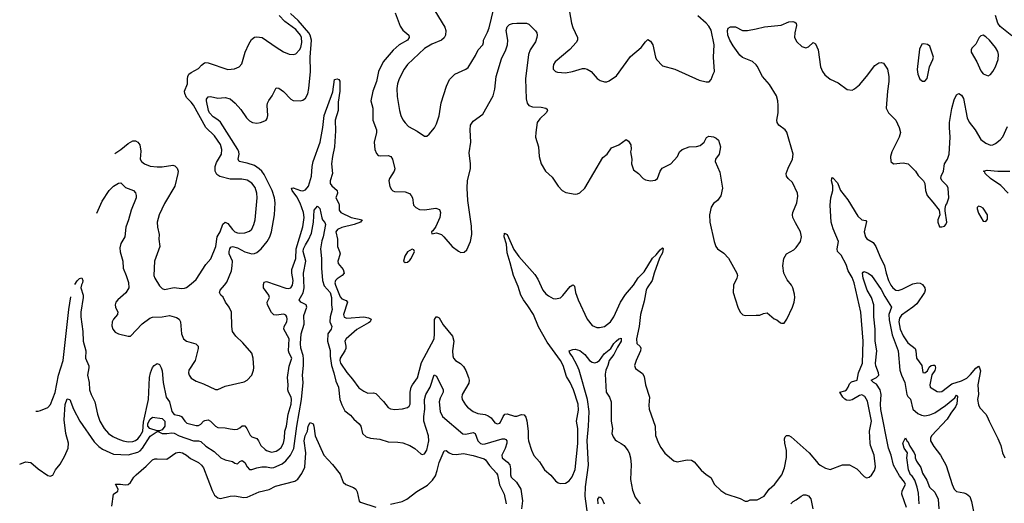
# Model space of a CAD drawing. Header units: inches. Extents: x 1473912 to 1647258, y 640388 to 773423.
# Tile 91 of 256: x 1473938 to 1482043, y 704175 to 708158. Entities that reach past the tile are written whole.
import ezdxf

# ---------------------------------------------------------------- set-up
doc = ezdxf.new("R2010")
doc.units = ezdxf.units.IN
doc.header["$MEASUREMENT"] = 0
doc.layers.add('B4770', color=7, linetype='Continuous')
doc.layers.add('B4780', color=7, linetype='Continuous')

msp = doc.modelspace()

# ---------------------------------------------------------------- linework, layer by layer
at = {"layer": 'B4770', "color": 5}
for points, elevation in [([(1477356.5, 708230), (1477436.4, 708096.4), (1477444.6, 708070), (1477442, 708030), (1477431.2, 708008.8), (1477410, 707989.6), (1477330, 707957.3), (1477270, 707921.4), (1477130, 707788.2), (1477103.2, 707750), (1477061, 707670), (1477047.1, 707630), (1477041.4, 707590), (1477044.7, 707524.7), (1477064.2, 707410), (1477075.9, 707370), (1477092.9, 707332.9), (1477110, 707307.4), (1477138.8, 707278.8), (1477210, 707240.9), (1477270, 707197.3), (1477290, 707198.8), (1477310, 707216.3), (1477351.8, 707268.2), (1477370, 707300.7), (1477390, 707366), (1477408, 707472), (1477451.1, 707610), (1477476, 707664), (1477521.2, 707710), (1477609.7, 707750.3), (1477630, 707764.9), (1477690, 707862.8), (1477710.9, 707909.1), (1477749.3, 707950), (1477756.2, 707970), (1477756.2, 707990), (1477790, 708056.4), (1477801.6, 708090), (1477840.8, 708250)], 840), ([(1478454.6, 708270), (1478481.7, 708130), (1478492.6, 708092.6), (1478530.4, 708010), (1478530.4, 707990), (1478519.3, 707970), (1478466.3, 707913.7), (1478346.4, 707810), (1478332.7, 707790), (1478328.4, 707770), (1478330.5, 707750.5), (1478350, 707730.8), (1478364.4, 707724.4), (1478430, 707721.3), (1478488.7, 707730), (1478570, 707754.9), (1478590, 707756.5), (1478610, 707751.8), (1478641.6, 707730), (1478693, 707673), (1478717.7, 707657.7), (1478752.9, 707647.1), (1478770, 707646.8), (1478790, 707653.4), (1478850, 707696.4), (1478966.6, 707853.4), (1479053.6, 707930), (1479090, 707976), (1479110, 707994), (1479130, 707980.7), (1479150.3, 707950), (1479170.5, 707850.5), (1479180.7, 707830), (1479230, 707778.8), (1479330, 707751.3), (1479530, 707660.4), (1479590, 707644.9), (1479613.8, 707646.2), (1479630, 707664.7), (1479645.2, 707710), (1479657.2, 707730), (1479649.5, 707849.5), (1479656, 707950), (1479630, 708071.2), (1479610, 708105.4), (1479590, 708128.7), (1479520.5, 708190)], 840), ([(1474571.8, 706565.6), (1474617.3, 706662.7), (1474675, 706750), (1474710, 706786.4), (1474750, 706810.2), (1474770, 706814.6), (1474810, 706777), (1474874.8, 706750), (1474892.3, 706732.3), (1474897.6, 706710), (1474895.6, 706690), (1474856.1, 706590), (1474834.8, 706510), (1474813, 706450), (1474803.1, 706370), (1474770, 706314), (1474762.5, 706277.5), (1474765.5, 706245.4), (1474785.8, 706170), (1474789.1, 706110), (1474815.6, 706050), (1474833.9, 705993.9), (1474835.3, 705950), (1474812.7, 705907.3), (1474746, 705850), (1474729, 705830), (1474723.2, 705810), (1474726.7, 705790), (1474744.6, 705750), (1474743.4, 705736.6), (1474742.6, 705730), (1474710, 705692.6), (1474699.3, 705670), (1474696.3, 705636.3), (1474704.5, 705610), (1474725, 705585), (1474750, 705569.2), (1474830, 705550.3), (1474849.6, 705550.4), (1474946.1, 705653.9), (1475010, 705699.5), (1475030, 705708.9), (1475110, 705710.2), (1475170, 705721.5), (1475230, 705705.8), (1475250, 705690.2), (1475260.7, 705670), (1475270.7, 705570.7), (1475287.3, 705530), (1475311.4, 705511.4), (1475387.8, 705487.8), (1475407.4, 705470), (1475406.2, 705450), (1475381.6, 705350), (1475330.3, 705270), (1475328, 705250), (1475333.4, 705230), (1475350, 705206.7), (1475390, 705179.6), (1475450, 705159.1), (1475550, 705112), (1475570, 705112.1), (1475630, 705138.2), (1475784.7, 705175.3), (1475810, 705187.7), (1475848.3, 705230), (1475863.5, 705270), (1475865.8, 705290), (1475860.3, 705370), (1475847.7, 705410), (1475775.5, 705495.5), (1475717.7, 705550), (1475690.9, 705590), (1475684.4, 705630), (1475680.3, 705750), (1475662.9, 705790), (1475632.6, 705832.6), (1475612.5, 705872.5), (1475594.2, 705890), (1475583.1, 705910), (1475589.1, 705930), (1475625, 705970), (1475642.9, 705997.1), (1475680.7, 706090), (1475687.7, 706130), (1475688.5, 706170), (1475663, 706230), (1475661.6, 706250), (1475667.1, 706270), (1475676.7, 706283.3), (1475690, 706290.1), (1475730, 706277.5), (1475790, 706245.1), (1475850, 706228.5), (1475870, 706230.9), (1475890, 706241), (1475924.5, 706270), (1475974.8, 706330), (1475995.8, 706370), (1476009.9, 706410), (1476036.7, 706550), (1476040.2, 706650), (1476035.2, 706690), (1476016.7, 706750), (1475950, 706882.5), (1475930, 706911.1), (1475910, 706930.4), (1475870, 706956.1), (1475810, 706975.5), (1475744.7, 706990), (1475737.4, 707010), (1475745.9, 707050), (1475743.2, 707070), (1475733, 707090), (1475590, 707313.3), (1475570, 707332.6), (1475530, 707357.6), (1475501.4, 707390), (1475491.7, 707410), (1475474.9, 707490), (1475476.2, 707503.8), (1475490, 707523.5), (1475510, 707524.8), (1475570, 707510.8), (1475630, 707517.6), (1475670, 707505.2), (1475711.6, 707471.6), (1475757.6, 707417.6), (1475805.5, 707350), (1475830, 707324.6), (1475854.9, 707310), (1475890, 707304.6), (1475919.3, 707310), (1475955.7, 707324.3), (1475966.6, 707330), (1475976.4, 707343.6), (1475981.1, 707370), (1475975.6, 707450), (1475979.2, 707470), (1475988.2, 707491.8), (1476016.3, 707530), (1476050, 707596.3), (1476070, 707593), (1476110, 707565.5), (1476170, 707504.2), (1476190, 707492), (1476250, 707488.9), (1476270, 707494), (1476290, 707510.3), (1476310, 707548.4), (1476318.5, 707590), (1476330.6, 707730), (1476329, 707849), (1476341, 707990), (1476330.3, 708030), (1476317.7, 708050), (1476229.9, 708150), (1476168.1, 708208.1)], 820), ([(1474722.1, 707056.2), (1474770, 707088.9), (1474830, 707139.3), (1474870, 707159.1), (1474890, 707160.7), (1474910.4, 707150.4), (1474926, 707126), (1474935.8, 707075.8), (1474930.4, 707010), (1474940.5, 706990), (1474964, 706970), (1475011.5, 706951.5), (1475070, 706946.2), (1475110, 706946.5), (1475198.9, 706958.9), (1475214.9, 706954.9), (1475234.3, 706934.3), (1475241.3, 706910), (1475240.3, 706890), (1475213.7, 706786.3), (1475130, 706642.7), (1475087, 706550), (1475070.3, 706490), (1475071.7, 706450), (1475086.4, 706390), (1475083.1, 706350), (1475092, 706290), (1475048.9, 706170), (1475042.4, 706050), (1475049.4, 706029.4), (1475090, 705966), (1475110, 705943), (1475130, 705934.9), (1475210, 705951.7), (1475270, 705944.2), (1475294, 705946), (1475310, 705952.4), (1475350, 705982.4), (1475390, 706019.3), (1475470, 706141.7), (1475512.6, 706187.4), (1475551.4, 706290), (1475562.9, 706370), (1475589.4, 706410.6), (1475610, 706474), (1475629.7, 706490), (1475650, 706478.4), (1475690, 706428.7), (1475710, 706410.9), (1475730, 706401.8), (1475750, 706399.7), (1475790, 706403.2), (1475830, 706415.6), (1475850, 706432.4), (1475866.4, 706470), (1475875.1, 706510), (1475891.6, 706690), (1475890.7, 706730), (1475875.1, 706775.1), (1475850, 706810.9), (1475810, 706836.2), (1475765.6, 706845.6), (1475670, 706844.8), (1475585.6, 706865.6), (1475561.6, 706881.6), (1475548.1, 706910), (1475547.4, 706950), (1475558.8, 706981.2), (1475599.1, 707050), (1475602.4, 707090), (1475591.5, 707130), (1475541.5, 707201.5), (1475469.8, 707269.8), (1475370, 707452.8), (1475350, 707479.7), (1475310, 707517.4), (1475297.3, 707550), (1475296, 707570), (1475320.2, 707630), (1475318.5, 707670), (1475321.8, 707690), (1475331.4, 707708.6), (1475350, 707724), (1475410, 707756.4), (1475435.3, 707784.7), (1475458, 707802), (1475470, 707806.4), (1475490, 707803.7), (1475650, 707748.7), (1475706.5, 707753.5), (1475743.7, 707770), (1475765.3, 707794.7), (1475792.8, 707890), (1475823.6, 707956.4), (1475845.6, 707994.4), (1475870, 708013.1), (1475890, 708017.3), (1475934, 708010), (1476050, 707930.3), (1476110, 707894), (1476155.1, 707875.1), (1476190, 707871.3), (1476210, 707876.5), (1476241.4, 707910), (1476252.2, 707930), (1476261.8, 707970), (1476258.2, 708010), (1476250.4, 708030), (1476210, 708076.6), (1476121.9, 708141.9), (1476073.7, 708193.7)], 840), ([(1477030, 708215.3), (1477070, 708103.6), (1477092.1, 708072.1), (1477140.3, 708030), (1477144, 708010), (1477129, 707990), (1477061.2, 707950), (1477013.5, 707906.5), (1476930.9, 707810), (1476891.3, 707730), (1476875.9, 707650), (1476846, 707570), (1476829.1, 707490), (1476844, 707430), (1476846.3, 707330), (1476874.3, 707250), (1476876.5, 707230), (1476856.5, 707150), (1476860.3, 707090), (1476874.9, 707054.9), (1476890, 707039.5), (1476910, 707035.6), (1476970, 707040.2), (1476992, 707032), (1477008.2, 707010), (1477025.8, 706930), (1477020.8, 706910), (1476982.3, 706850), (1476976, 706830), (1476984.2, 706784.2), (1476998.4, 706758.4), (1477008.7, 706748.7), (1477024.2, 706744.2), (1477110, 706739.7), (1477145.5, 706725.5), (1477160.8, 706710), (1477170.2, 706690), (1477179.5, 706630), (1477199.1, 706610), (1477230, 706594.9), (1477270, 706591.7), (1477364.8, 706604.8), (1477393.4, 706593.4), (1477400.9, 706570), (1477395.6, 706530), (1477364.8, 706455.2), (1477339.9, 706420.1), (1477327.3, 706410), (1477330, 706394), (1477370, 706402.8), (1477410, 706387.7), (1477430, 706370.6), (1477498.8, 706290), (1477550, 706251), (1477570, 706241), (1477597.2, 706242.8), (1477617.5, 706262.5), (1477648.1, 706331.9), (1477660.5, 706390), (1477657, 706457), (1477626.4, 706670), (1477620.4, 706770), (1477625.2, 706834.8), (1477649.7, 706930.3), (1477649.7, 706970.3), (1477637.7, 707062.3), (1477651.1, 707150), (1477646.3, 707250), (1477649.5, 707290), (1477670, 707322.8), (1477750, 707380.7), (1477836.1, 707530), (1477850, 707584.7), (1477859.8, 707690), (1477903.7, 707836.3), (1477940.6, 707910), (1477954.9, 707950), (1477956.8, 707990), (1477942.7, 708070), (1477950, 708098), (1477970, 708118), (1477993.9, 708126.1), (1478030, 708130.2), (1478110, 708128.8), (1478130, 708122.4), (1478185.4, 708065.4), (1478195.3, 708050), (1478198.5, 708030), (1478196, 708010), (1478183.4, 707976.6), (1478140.2, 707910), (1478126.3, 707870), (1478103, 707670), (1478106.7, 707506.7), (1478116.2, 707470), (1478130.4, 707450), (1478160, 707440), (1478230, 707436.9), (1478270.3, 707430.3), (1478279.9, 707419.9), (1478283, 707410), (1478272, 707390), (1478218.7, 707341.3), (1478198.7, 707310), (1478185.7, 707230), (1478184.2, 707190), (1478208.5, 707110), (1478213.7, 707030), (1478230.4, 706970), (1478267.7, 706910), (1478322, 706862), (1478370, 706785.5), (1478404.9, 706750), (1478434.4, 706734.4), (1478510, 706721.1), (1478530, 706723.1), (1478550, 706731.8), (1478590, 706770.4), (1478738.3, 707021.7), (1478774, 707050), (1478810, 707102), (1478870, 707126), (1478930, 707171), (1478950, 707158), (1478967.5, 707127.5), (1478970.4, 707090.4), (1478965.5, 707070), (1478975.8, 707010), (1478973.1, 706970), (1478990, 706920.7), (1479031, 706890), (1479070, 706850.8), (1479090, 706838.8), (1479130, 706830.7), (1479170, 706837.3), (1479189, 706850), (1479209.4, 706910), (1479226, 706934), (1479299, 706970), (1479352.7, 707030), (1479369, 707070), (1479391.9, 707088.1), (1479450, 707110.5), (1479510, 707112.7), (1479538.9, 707121.1), (1479571.5, 707148.5), (1479592.5, 707187.5), (1479610, 707197.3), (1479650, 707193.4), (1479670, 707182.8), (1479690, 707164.7), (1479707.7, 707110), (1479695.5, 707050), (1479666.8, 707010), (1479664, 706990), (1479701.6, 706901.6), (1479722.6, 706770), (1479710, 706707), (1479681.1, 706670), (1479650, 706645.1), (1479630, 706614.5), (1479616.2, 706550), (1479617.8, 706490), (1479654.4, 706330), (1479668, 706290), (1479682, 706270), (1479735, 706235), (1479773.3, 706193.3), (1479841.6, 706070), (1479846.4, 706050), (1479842.4, 706030), (1479814.9, 705970), (1479810.5, 705910.5), (1479850.6, 705790), (1479868.3, 705748.3), (1479890, 705726.8), (1479910, 705720.7), (1480000, 705723.8)], 820), ([(1480000, 707785.3), (1479970, 707812.8), (1479887, 707847), (1479866.8, 707866.8), (1479810, 707941.4), (1479783, 707990), (1479768.6, 708030), (1479765.3, 708070), (1479771.2, 708088.8), (1479790, 708098.7), (1479830, 708098.3), (1479888.6, 708068.6), (1479930, 708067.7), (1480000, 708083)], 820), ([(1474390.9, 705975.5), (1474410, 706008.4), (1474430, 706026), (1474450, 706030.4), (1474456.5, 706010), (1474455.6, 705990), (1474446.7, 705973.3), (1474442.6, 705950), (1474459.8, 705890), (1474461.3, 705870), (1474440.4, 705750), (1474440.7, 705710), (1474457.2, 705590), (1474460.1, 705510), (1474481.5, 705430), (1474480.6, 705370), (1474506.8, 705306.8), (1474508.4, 705290), (1474497.2, 705230), (1474510.2, 705170.2), (1474512.8, 705110), (1474526.2, 705070), (1474556.5, 705010), (1474579.1, 704910), (1474597.7, 704850), (1474632.4, 704790), (1474670.2, 704750), (1474704.8, 704724.8), (1474745.3, 704705.3), (1474789.7, 704689.7), (1474830, 704681.8), (1474870, 704684.1), (1474890, 704691), (1474910, 704704.6), (1474930.9, 704729.1), (1474950.4, 704769.6), (1474956.6, 704843.4), (1474997.8, 705030), (1475007.4, 705210), (1475014.2, 705250), (1475030, 705293.1), (1475044.7, 705310), (1475070, 705325.2), (1475090, 705318), (1475103.5, 705290), (1475110, 705266), (1475119.3, 705170), (1475142.6, 705050), (1475171.4, 705011.4), (1475190, 704930.4), (1475210, 704905.1), (1475250, 704898.6), (1475269, 704889), (1475296.3, 704850), (1475314, 704834), (1475390, 704815.3), (1475410, 704815.9), (1475430, 704827), (1475449.9, 704850.1), (1475462.5, 704857.5), (1475490, 704862.6), (1475510, 704851.3), (1475549.6, 704809.6), (1475570, 704800.2), (1475630, 704797.5), (1475670, 704787.2), (1475710, 704783.6), (1475730, 704786), (1475750, 704795.2), (1475770, 704811.5), (1475790, 704812.4), (1475808.2, 704790), (1475835.5, 704735.5), (1475850, 704722.6), (1475889.2, 704709.2), (1475904.2, 704690), (1475922.4, 704650), (1475957.8, 704617.8), (1475970, 704609.5), (1476010, 704596.3), (1476050, 704605.3), (1476070, 704618), (1476090, 704634.7), (1476110.4, 704670), (1476118.9, 704710), (1476119.4, 704770), (1476134, 704810), (1476148.4, 704910), (1476171.6, 704990), (1476175.7, 705030), (1476172.3, 705050), (1476149.4, 705089.4), (1476144.8, 705110), (1476148.4, 705150), (1476141.2, 705210), (1476157, 705303), (1476177.2, 705370), (1476157, 705410), (1476152.1, 705430), (1476156.5, 705530), (1476113, 705610), (1476114.4, 705630), (1476137.4, 705670), (1476140.7, 705690), (1476137.4, 705710), (1476130, 705723), (1476112, 705732), (1476050, 705725.6), (1476030, 705727.5), (1476010, 705745.1), (1475977.4, 705810), (1475976.1, 705830), (1475993.6, 705870), (1475987.8, 705890), (1475945, 705950), (1475943.7, 705976.3), (1475950, 705997.4), (1475970, 706002.2), (1476130, 705946.8), (1476150, 705943.5), (1476170, 705950.3), (1476183.5, 705970), (1476189.2, 706010), (1476176.9, 706070), (1476178.3, 706101.7), (1476210.3, 706189.7), (1476213.9, 706270), (1476268.8, 706451.2), (1476280.5, 706530), (1476272.9, 706570), (1476246.4, 706646.5), (1476218.5, 706698.5), (1476181.2, 706750), (1476176, 706770), (1476190, 706774.4), (1476250, 706751), (1476270, 706748.6), (1476290, 706755.6), (1476314.1, 706785.9), (1476340.1, 706870), (1476346.5, 706950), (1476354.3, 706990), (1476411.6, 707150), (1476434.7, 707270), (1476443.9, 707370), (1476515, 707565), (1476530, 707664.9), (1476550, 707671.4), (1476564.4, 707664.4), (1476572.3, 707652.3), (1476573.2, 707570), (1476560.5, 707479.5), (1476558.7, 707410), (1476535.5, 707330), (1476536.3, 707243.7), (1476528.9, 707110), (1476512.1, 707030), (1476505.6, 706970), (1476511.8, 706890), (1476494.1, 706830), (1476494.8, 706810), (1476508.8, 706788.8), (1476552.4, 706750), (1476553.7, 706730), (1476540.7, 706690), (1476564, 706644), (1476568.4, 706630), (1476569.2, 706590), (1476580.3, 706570), (1476667.9, 706527.9), (1476757, 706510), (1476744.7, 706490), (1476690.3, 706470), (1476590, 706446.5), (1476554.2, 706430), (1476540.7, 706410), (1476552.8, 706350), (1476553.6, 706290), (1476571.7, 706250), (1476575.3, 706230), (1476555.5, 706170), (1476559.7, 706150), (1476599.7, 706099.7), (1476608, 706070), (1476591.8, 706050), (1476550, 706022.9), (1476538.6, 706010), (1476532.9, 705990), (1476536.8, 705970), (1476574.9, 705874.9), (1476590, 705858.6), (1476624.4, 705844.4), (1476637.1, 705830), (1476603.5, 705730), (1476608.3, 705708.3), (1476630, 705700.6), (1476770.1, 705710.1), (1476810, 705701.8), (1476830.1, 705690), (1476821.8, 705670), (1476810, 705660.3), (1476714.6, 705605.4), (1476624.6, 705530), (1476615.3, 705510), (1476623.5, 705470), (1476622.5, 705450), (1476615.3, 705430), (1476576.9, 705370), (1476573.7, 705350), (1476577.7, 705330), (1476632.1, 705252.1), (1476678.3, 705198.3), (1476730, 705126.5), (1476770, 705099), (1476803, 705083), (1476850, 705085.7), (1476870, 705080.4), (1476932.7, 705012.7), (1476970, 704963.8), (1476991.7, 704951.7), (1477026.5, 704946.5), (1477088.5, 704951.5), (1477130, 704963.1), (1477144.2, 704975.8), (1477151, 704990), (1477152.2, 705090), (1477161.3, 705130), (1477170.5, 705149.5), (1477212.5, 705207.5), (1477245.1, 705334.9), (1477348.7, 705530), (1477353.9, 705570), (1477351.3, 705688.7), (1477366, 705710), (1477374.8, 705710), (1477390, 705701.6), (1477424.7, 705644.7), (1477499.8, 705550), (1477510.9, 705510), (1477500.5, 705430), (1477502.9, 705390), (1477509.4, 705369.4), (1477526, 705350), (1477565.4, 705325.4), (1477590, 705301.6), (1477610, 705268.5), (1477633.6, 705210), (1477637.7, 705190), (1477634.9, 705165.1), (1477580.9, 705070), (1477576.5, 705050), (1477581.1, 705030), (1477606.7, 704986.7), (1477625.3, 704965.3), (1477670.2, 704930.2), (1477710, 704914.7), (1477770, 704906.3), (1477795.6, 704895.6), (1477818.5, 704878.5), (1477850, 704838), (1477870, 704828), (1477890, 704834.3), (1477897.2, 704842.8), (1477917.2, 704890), (1477930.8, 704909.2), (1477950, 704911.8), (1478010, 704891.5), (1478030, 704892.9), (1478070, 704905.5), (1478090, 704902.2), (1478104.7, 704884.7), (1478113.1, 704853.1), (1478124.6, 704770), (1478122.3, 704710), (1478126.4, 704690), (1478151, 704611), (1478169.2, 704569.2), (1478216.2, 704516.2), (1478257.1, 704450), (1478310, 704406.4), (1478350, 704359.3), (1478370, 704344.4), (1478390, 704338.4), (1478430, 704341.3), (1478460.8, 704359.2), (1478486.1, 704393.9), (1478510, 704454), (1478532.5, 704667.5), (1478531.5, 704790), (1478520.9, 704850), (1478536.9, 704943.1), (1478534.1, 704990), (1478498.1, 705110), (1478470.5, 705170), (1478440.3, 705220.3), (1478412, 705310), (1478389.9, 705350), (1478281.1, 705501.1), (1478208.3, 705628.3), (1478166.7, 705730), (1478122.2, 705802.2), (1478085.2, 705850), (1478063.3, 705890), (1478040.2, 705960.2), (1478003.1, 706050), (1477976.1, 706156.1), (1477950, 706237), (1477946.1, 706310), (1477926.9, 706370), (1477930, 706399.1), (1477950.3, 706390), (1478006.2, 706266.2), (1478046.9, 706206.9), (1478178.9, 706059), (1478202.1, 706022.1), (1478244.7, 705930), (1478270, 705899.6), (1478290, 705882.3), (1478330, 705862.3), (1478350, 705859.5), (1478376.9, 705863.1), (1478390, 705868.2), (1478410, 705886), (1478470, 705959.3), (1478490, 705973.4), (1478498, 705970), (1478504, 705964), (1478514, 705910), (1478534.7, 705850), (1478610, 705690.5), (1478650, 705640.4), (1478690, 705622.4), (1478710, 705621.3), (1478753.2, 705630), (1478800.7, 705670), (1478830, 705710.5), (1478883.9, 705830), (1478925, 705895), (1478991.7, 705970), (1479028.5, 706031.5), (1479078.9, 706081.1), (1479146.8, 706193.2), (1479178.3, 706221.7), (1479210, 706263.1), (1479230, 706278.3), (1479234.5, 706274.5), (1479230, 706236.9), (1479205.4, 706194.6), (1479160.9, 706070), (1479144.8, 706010), (1479103.9, 705950), (1479095.3, 705930), (1479079.3, 705840.7), (1479049.5, 705730.5), (1479036.6, 705630), (1479015.2, 705530), (1479019.3, 705490), (1479045.3, 705465.3), (1479051.5, 705451.5), (1479049, 705430), (1479011.4, 705350), (1478999.5, 705310), (1479005.9, 705285.9), (1479064.5, 705244.5), (1479079, 705219), (1479090.3, 705150), (1479123.1, 705050), (1479116.7, 704983.3), (1479119.5, 704950), (1479168.8, 704810), (1479172.4, 704732.4), (1479197, 704670), (1479215.1, 704635.1), (1479248.9, 704588.9), (1479323.7, 704523.7), (1479350, 704516.4), (1479433.7, 704533.7), (1479468.7, 704528.7), (1479490, 704517.1), (1479547.4, 704447.4), (1479590, 704410.7), (1479628.1, 704388.1), (1479657.1, 704330), (1479710, 704279.3), (1479750, 704254), (1479870, 704214), (1479910, 704193), (1479930, 704193), (1479950, 704202.4), (1480000, 704202.9)], 780), ([(1473938, 704498), (1473984.8, 704515.2), (1474030.3, 704510.3), (1474090, 704459.1), (1474170, 704404.7), (1474190, 704398.8), (1474210, 704406.8), (1474233.6, 704450), (1474270, 704498), (1474310, 704564.4), (1474338, 704630), (1474338.7, 704670), (1474317.2, 704750), (1474303.3, 704863.3), (1474311.5, 704988.5), (1474330, 705034.8), (1474350.5, 705030), (1474381.5, 704950), (1474431.8, 704850), (1474550, 704681.1), (1474590, 704641.8), (1474619.8, 704619.8), (1474710, 704580.7), (1474830, 704574), (1474910, 704595.4), (1474930, 704606.9), (1474950, 704628.6), (1475012.7, 704727.3), (1475070, 704764.9), (1475084.4, 704764.4), (1475110.8, 704749.2), (1475150, 704748.7), (1475190, 704756.1), (1475210, 704752.7), (1475250.5, 704730.5), (1475368.5, 704690), (1475410, 704689.5), (1475430, 704684), (1475470, 704644.1), (1475540.1, 704600.1), (1475593, 704550), (1475630, 704531.7), (1475690, 704519.6), (1475710, 704506.5), (1475730, 704501.1), (1475750, 704519.5), (1475770, 704526.4), (1475790, 704512), (1475810, 704475.3), (1475830, 704453.7), (1475850, 704452.9), (1475890, 704468), (1475930, 704475.5), (1475970, 704476.3), (1476010, 704466.8), (1476030, 704469.4), (1476099.5, 704500.5), (1476130, 704523.9), (1476168.1, 704571.9), (1476195, 704625), (1476218.5, 704810), (1476258.6, 705030), (1476270.5, 705170), (1476266.6, 705230), (1476274.8, 705310), (1476275, 705365), (1476272, 705392), (1476252, 705452), (1476248.9, 705490), (1476253.7, 705570), (1476281, 705650), (1476277.5, 705722.5), (1476301, 705790), (1476295.3, 705810), (1476253.6, 705830), (1476238, 705850), (1476271.6, 705908.4), (1476279.7, 705950), (1476275.4, 706070), (1476293.7, 706170), (1476272.8, 706250), (1476275.6, 706270), (1476290, 706303.5), (1476316.5, 706343.5), (1476339.4, 706400.6), (1476357.9, 706490), (1476363, 706590), (1476390, 706622.4), (1476410, 706603), (1476425.2, 706525.2), (1476430.8, 706510.8), (1476450, 706487.7), (1476456.5, 706470), (1476435.4, 706370), (1476423.8, 706336.2), (1476415.3, 706270), (1476423.5, 706190), (1476422.5, 706110), (1476430.1, 706010), (1476444.9, 705964.9), (1476493.3, 705910), (1476504.9, 705870), (1476504.1, 705810), (1476509.6, 705770), (1476494.2, 705710), (1476490.6, 705670.6), (1476507.2, 705630), (1476500.8, 705610), (1476475.1, 705570), (1476472.4, 705510), (1476494.4, 705434.4), (1476493.5, 705386.5), (1476504.3, 705310), (1476525, 705250), (1476541.4, 705181.4), (1476561.2, 705130), (1476573.8, 705030), (1476590, 704985.5), (1476615.5, 704935.5), (1476660, 704900), (1476687.9, 704867.9), (1476732.4, 704830), (1476744.9, 704810), (1476760.4, 704750), (1476790, 704723.1), (1476824.7, 704710), (1476902, 704702), (1476970, 704682), (1477050, 704679.5), (1477092.7, 704672.7), (1477150.8, 704650), (1477190, 704625.5), (1477241.4, 704581.4), (1477250, 704577.1), (1477270, 704581.6), (1477290, 704613), (1477307, 704690), (1477302.5, 704730), (1477265.3, 704850), (1477264.5, 704890), (1477274.3, 704950), (1477271.1, 705030), (1477282.5, 705070), (1477317.4, 705130), (1477348.5, 705231.5), (1477370, 705223), (1477424.9, 705110), (1477424, 705090), (1477398.7, 705041.3), (1477391.8, 705010), (1477399.8, 704930), (1477417.7, 704890), (1477587.1, 704747.1), (1477610, 704743.9), (1477670, 704757.5), (1477686.4, 704750), (1477709.1, 704689.1), (1477730, 704667.2), (1477750, 704663), (1477770, 704665.3), (1477910, 704704.4), (1477930, 704706.9), (1477940.4, 704700.4), (1477949, 704690), (1477948.6, 704670), (1477933.9, 704626.1), (1477907.5, 704570), (1477909.1, 704550), (1477954.3, 704514.3), (1477971.7, 704491.7), (1477978.9, 704458.9), (1477977.6, 704410), (1477983.8, 704390), (1478028, 704348), (1478063.2, 704290), (1478076.1, 704196.1), (1478068.5, 704130)], 760), ([(1474071.8, 704934.7), (1474090, 704934.9), (1474110, 704938.4), (1474170, 704962.6), (1474192.4, 704987.6), (1474230, 705087), (1474257.8, 705230), (1474295.6, 705350), (1474343, 705770), (1474360.3, 705875.8)], 780), ([(1478633.7, 703930), (1478593.1, 704233.1), (1478595.3, 704310), (1478620.8, 704490), (1478609.3, 704690.7), (1478620.1, 704810), (1478624.9, 704930), (1478611.8, 705030), (1478543.9, 705270), (1478527.3, 705310), (1478486.2, 705386.2), (1478467.8, 705410), (1478461.2, 705430), (1478490, 705442.4), (1478510, 705444.2), (1478550, 705434.4), (1478590, 705399.3), (1478628.8, 705350), (1478650, 705336.1), (1478673, 705333), (1478690, 705337.7), (1478710, 705351.2), (1478750, 705404.7), (1478804.4, 705450), (1478829.5, 705490.5), (1478847.1, 705510), (1478870, 705528.9), (1478890, 705534), (1478890, 705509.8), (1478859.2, 705460.8), (1478830, 705400.4), (1478790.3, 705350), (1478780.7, 705310), (1478763, 705270), (1478757, 705237), (1478766.5, 705090), (1478793.2, 705050), (1478805.9, 705010), (1478807, 704850), (1478817.5, 704790), (1478813.5, 704750), (1478822.2, 704722.2), (1478838.8, 704698.8), (1478850, 704687.9), (1478890, 704667.6), (1478913.4, 704650), (1478945.3, 704610), (1478954.9, 704590), (1478966, 704550), (1478972.7, 704492.7), (1478966.8, 704370), (1478982.6, 704282.6), (1479005.3, 704225.3), (1479046, 704170)], 760), ([(1474695.6, 704150), (1474709.3, 704250), (1474744.7, 704275.3), (1474749.2, 704290), (1474727.6, 704332.4), (1474766.5, 704333.5), (1474806.3, 704326.3), (1474830.7, 704329.3), (1474850, 704346.7), (1474878.2, 704390), (1474897.2, 704410), (1474979.6, 704480.4), (1475030, 704532.7), (1475050, 704540.5), (1475070, 704542), (1475150, 704538.8), (1475222, 704590), (1475250, 704595.5), (1475278, 704590), (1475310, 704570.5), (1475342.8, 704542.8), (1475410, 704512), (1475435.3, 704490), (1475450, 704467.3), (1475521.1, 704281.1), (1475542.9, 704242.9), (1475570, 704219.1), (1475590, 704213.4), (1475670, 704232.2), (1475705.1, 704234.9), (1475783.6, 704223.6), (1475810, 704225.8), (1475910, 704268.7), (1475991.3, 704288.7), (1476043.8, 704316.2), (1476202.2, 704357.8), (1476226.9, 704373.1), (1476260.9, 704419.1), (1476286.4, 704473.6), (1476294.5, 704590), (1476279.9, 704690), (1476288.1, 704730), (1476307.2, 704770), (1476312.3, 704810), (1476330, 704840.7), (1476353, 704830), (1476360.5, 704810), (1476371, 704730), (1476441.1, 704570), (1476513.9, 704493.9), (1476575.8, 704415.8), (1476599.5, 704350), (1476624, 704330), (1476685.1, 704305.1), (1476703.8, 704290), (1476715.8, 704270), (1476733, 704193), (1476743.1, 704183.1), (1476870, 704143.2)], 740), ([(1476990, 704168.4), (1477086, 704190), (1477124.7, 704210), (1477207.5, 704272.5), (1477294.7, 704325.3), (1477335.3, 704364.7), (1477359.5, 704400.5), (1477375.9, 704444.1), (1477390, 704510.7), (1477432.7, 704607.3), (1477450, 704610.6), (1477473, 704590), (1477499.2, 704579.2), (1477530, 704577.5), (1477590, 704584.3), (1477670, 704569.4), (1477761.6, 704541.6), (1477772.7, 704532.7), (1477806, 704486), (1477864.2, 704424.2), (1477871.2, 704410), (1477887.9, 704327.9), (1477926, 704250), (1477942.4, 704170)], 740), ([(1478699.3, 704170), (1478698.4, 704210), (1478710, 704227.3), (1478721.1, 704221.1), (1478730, 704214.8), (1478750.6, 704170)], 740)]:
    msp.add_lwpolyline(points, dxfattribs=dict(at, elevation=elevation))
for points, elevation in [([(1477170, 706268.7), (1477130, 706245.2), (1477107.3, 706210), (1477098, 706170), (1477110, 706158), (1477130, 706161), (1477150, 706176), (1477159.3, 706190), (1477188.7, 706250), (1477182, 706262)], 820), ([(1475070, 704772.3), (1475010, 704791.8), (1474992.4, 704810), (1474992, 704830), (1475010, 704866.1), (1475030, 704883.2), (1475110, 704872.7), (1475123, 704863), (1475132, 704850), (1475132.2, 704810), (1475110, 704780.7), (1475090, 704772.3)], 760)]:
    msp.add_lwpolyline(points, close=True, dxfattribs=dict(at, elevation=elevation))
at = {"layer": 'B4780', "color": 5}
for points, elevation in [([(1482104.5, 708024.5), (1482010, 708102.3), (1481989.9, 708130), (1481970, 708193.6)], 820), ([(1480000, 708083), (1480070, 708098.4), (1480206.6, 708113.4), (1480270, 708141.5), (1480303.4, 708143.4), (1480318.6, 708138.5), (1480328.5, 708128.5), (1480332.2, 708110), (1480318, 708050), (1480316.3, 708010), (1480334.6, 707974.6), (1480377.5, 707937.5), (1480410, 707924.9), (1480430, 707934.8), (1480470, 707970.8), (1480490, 707958), (1480510.2, 707910.2), (1480529.2, 707769.2), (1480546.4, 707730), (1480565.1, 707705.1), (1480609.1, 707669.1), (1480676.7, 707636.7), (1480750, 707582.8), (1480790, 707578.8), (1480810, 707587.3), (1480850, 707622), (1480910, 707690.4), (1480978.3, 707781.7), (1481010, 707801.7), (1481030, 707804.2), (1481050, 707799.1), (1481080.3, 707750), (1481092.3, 707690), (1481092.2, 707650), (1481081.3, 707570), (1481071.8, 707430), (1481090.3, 707390), (1481150.3, 707330), (1481177.1, 707270), (1481188.2, 707230), (1481178, 707190), (1481116.5, 707070), (1481106, 707030), (1481108.4, 706990), (1481130.4, 706970.4), (1481210, 706979.6), (1481251, 706971), (1481313.1, 706910), (1481335.2, 706875.2), (1481378.4, 706830), (1481388.7, 706810), (1481393.4, 706750), (1481407.7, 706710), (1481456.1, 706656.1), (1481506, 706590), (1481511.1, 706551.1), (1481497.3, 706510), (1481496, 706490), (1481510, 706452), (1481530, 706451.3), (1481550, 706458), (1481562, 706470), (1481569.2, 706490.8), (1481555.3, 706584.7), (1481556.4, 706603.6), (1481562, 706630), (1481570, 706642), (1481585.6, 706690), (1481579.7, 706770), (1481573.8, 706790), (1481530.4, 706830.4), (1481520.9, 706850), (1481522.8, 706870), (1481541.7, 706910), (1481550.4, 706969.6), (1481576.4, 707010), (1481589, 707051), (1481598.8, 707190), (1481591.1, 707270), (1481591.8, 707310), (1481610, 707426.4), (1481630, 707498.4), (1481650, 707540.3), (1481670, 707550.3), (1481690, 707536.5), (1481706.7, 707510), (1481736.6, 707350), (1481753.2, 707313.2), (1481804.1, 707250), (1481850, 707172.4), (1481890, 707140.2), (1481930, 707125.8), (1481950, 707128.4), (1481970, 707137.5), (1482010, 707169.3), (1482030, 707192.7), (1482070, 707277.7)], 820), ([(1480000, 705723.8), (1480030, 705724.9), (1480061.5, 705738.5), (1480090, 705743), (1480150, 705694), (1480170, 705686.8), (1480202, 705662), (1480210, 705657.3), (1480230, 705657.3), (1480254, 705690), (1480299.5, 705790), (1480314.5, 705830), (1480319.5, 705870), (1480317.2, 705897.2), (1480302.9, 705950), (1480292, 705970), (1480254.6, 706014.6), (1480228.3, 706070), (1480219.8, 706130), (1480228, 706192), (1480249.6, 706230.4), (1480310, 706263), (1480330, 706280.5), (1480365.1, 706330), (1480372.9, 706370), (1480365.3, 706410), (1480324, 706484), (1480303.5, 706530), (1480299.3, 706550), (1480303.1, 706570), (1480336.1, 706650), (1480343.1, 706703.1), (1480340.3, 706730), (1480298.3, 706818.3), (1480263.5, 706850), (1480249.8, 706870), (1480248.8, 706890), (1480263.9, 706936.1), (1480299.8, 707010), (1480304.7, 707050), (1480252.4, 707232.4), (1480239.3, 707250), (1480186, 707290), (1480174, 707310), (1480171, 707330), (1480180.8, 707390), (1480180.7, 707450), (1480177.7, 707490), (1480167.3, 707530), (1480110, 707624.8), (1480053.6, 707690), (1480010, 707776.2), (1480000, 707785.3)], 820), ([(1482074.1, 706730), (1482013.5, 706793.5), (1481929.9, 706850), (1481886.8, 706890), (1481882.5, 706902.5), (1481872.3, 706910), (1481902.2, 706917.8), (1481989.8, 706910.2), (1482090, 706910.3)], 780), ([(1480000, 704202.9), (1480010, 704203), (1480065.8, 704234.2), (1480108.4, 704290), (1480152.7, 704330), (1480210.6, 704409.4), (1480234.2, 704465.8), (1480249.2, 704550.8), (1480250.7, 704610), (1480236.4, 704670), (1480233.3, 704706.7), (1480238.7, 704721.3), (1480250, 704732.4), (1480270, 704731.8), (1480290, 704721.3), (1480438, 704590), (1480510, 704503.1), (1480527.7, 704487.7), (1480570, 704463.7), (1480610, 704453.4), (1480710, 704490.6), (1480770, 704490.6), (1480830, 704458.8), (1480890, 704396), (1480910, 704384.7), (1480930, 704391), (1480950, 704406), (1480975.3, 704444.7), (1480983.8, 704476.2), (1480970.7, 704570), (1480941, 704650), (1480937.6, 704670), (1480934.8, 704770), (1480948.9, 704850), (1480916.7, 705016.7), (1480895.5, 705055.5), (1480870, 705067.3), (1480850, 705063.2), (1480792.1, 705027.9), (1480770, 705022.6), (1480744.6, 705024.6), (1480730, 705032), (1480712.7, 705050), (1480688.4, 705090), (1480730, 705101.1), (1480744.9, 705110), (1480759.2, 705130), (1480770, 705158.8), (1480784.6, 705175.4), (1480830.8, 705190), (1480842.3, 705250), (1480874.9, 705330), (1480880.5, 705510), (1480863.1, 705750), (1480807.9, 705990), (1480790, 706035.1), (1480759.2, 706090), (1480741.9, 706141.9), (1480699, 706219), (1480670.6, 706250), (1480667.3, 706270), (1480678.6, 706330), (1480635.6, 706435.6), (1480618.7, 706490), (1480609.9, 706630), (1480616.4, 706690), (1480631.1, 706751.1), (1480631.6, 706790), (1480621.6, 706830), (1480622.7, 706850), (1480630, 706857.3), (1480670, 706813), (1480696.1, 706750), (1480755.1, 706675.1), (1480838.4, 706538.4), (1480870, 706510.2), (1480903.8, 706503.8), (1480910, 706496), (1480889.5, 706410), (1480899.4, 706370), (1480912.1, 706352.1), (1480963.1, 706323.1), (1480986.8, 706290), (1481018, 706210), (1481055.9, 706130), (1481069.6, 706070), (1481090.6, 706010), (1481109.2, 705970), (1481124.4, 705950), (1481150, 705930.1), (1481170, 705927.3), (1481202.4, 705937.6), (1481290, 705982.6), (1481330, 705990.2), (1481350, 705987.4), (1481370, 705977.6), (1481389.1, 705950), (1481391.8, 705930), (1481385.7, 705910), (1481322.8, 705817.2), (1481291, 705790), (1481196.1, 705723.9), (1481180.3, 705699.7), (1481175.9, 705670), (1481186.9, 705610), (1481210, 705553), (1481250, 705497.5), (1481309, 705449), (1481316, 705430), (1481320.9, 705370), (1481364.6, 705310), (1481373, 705253), (1481390, 705250.3), (1481410, 705266.2), (1481424.3, 705295.7), (1481442.2, 705310), (1481453.6, 705313.6), (1481471.3, 705311.3), (1481477.3, 705290), (1481471.6, 705268.4), (1481446.2, 705233.8), (1481429.3, 705149.3), (1481433, 705130), (1481490, 705094.4), (1481510, 705092), (1481530, 705096.8), (1481610, 705158.2), (1481690, 705184), (1481733.5, 705206.5), (1481765, 705235), (1481810, 705289), (1481830, 705303.8), (1481840.3, 705290), (1481846.6, 705266.6), (1481825.7, 705150), (1481830.2, 705070), (1481823.6, 705030), (1481830, 704986), (1481842.3, 704962.3), (1481890.5, 704910), (1481903, 704890), (1481917.3, 704850), (1481990.5, 704709.5), (1482013.7, 704650), (1482028.8, 704590), (1482046.3, 704550)], 780), ([(1481238.9, 704138.9), (1481200.9, 704250), (1481202.7, 704277.3), (1481228.5, 704330), (1481222.2, 704350), (1481181.3, 704401.3), (1481131.3, 704490), (1481112.4, 704570), (1481091.2, 704630), (1481027.1, 704947.1), (1481024.5, 704990), (1481029.5, 705070), (1481021.8, 705110), (1480990, 705157), (1480966, 705170), (1480947, 705190), (1480990, 705210.2), (1481009.9, 705230.1), (1481007, 705250), (1480985.9, 705305.9), (1480982.9, 705330), (1480992.9, 705430), (1480979.1, 705510), (1480981.2, 705610), (1480968.1, 705710), (1480969, 705810), (1480949.1, 705870), (1480913, 705930), (1480880.6, 706030), (1480876.2, 706070), (1480880.5, 706079.5), (1480890, 706083.8), (1480922.8, 706070), (1480950.3, 706050), (1481030, 705935.3), (1481058.4, 705878.4), (1481114.3, 705790), (1481091.7, 705730), (1481094.1, 705685.9), (1481121.4, 705561.5), (1481170.7, 705430), (1481184.1, 705270), (1481196, 705230), (1481223.3, 705170), (1481241.7, 705070), (1481250, 705054), (1481272.2, 705032.2), (1481289.6, 704949.6), (1481330, 704914.4), (1481360.3, 704900.3), (1481390, 704896), (1481430, 704904.2), (1481470, 704920.1), (1481559.5, 704980.5), (1481635.7, 705044.3), (1481650, 705064.9), (1481657.4, 705057.4), (1481652.8, 704992.8), (1481642.6, 704970), (1481602.3, 704917.7), (1481571.6, 704868.4), (1481444.5, 704730), (1481434.4, 704710), (1481435, 704690), (1481461.8, 704641.8), (1481518.2, 704570), (1481565.5, 704485.5), (1481613.6, 704330), (1481631, 704291), (1481650, 704273.1), (1481710, 704262), (1481732.7, 704252.7), (1481758.4, 704230), (1481774, 704190), (1481793.7, 704093.7)], 760), ([(1481341.9, 704170), (1481337.3, 704257.3), (1481326.7, 704306.7), (1481305.9, 704365.9), (1481282.5, 704402.5), (1481272.1, 704410), (1481255.1, 704450), (1481240.9, 704550), (1481246, 704590), (1481219.6, 704630), (1481208.3, 704670), (1481230, 704714), (1481240.7, 704690), (1481250, 704683.8), (1481265.3, 704645.3), (1481302.3, 704590), (1481310.2, 704570), (1481308.5, 704550), (1481321.5, 704521.5), (1481355.6, 704470), (1481370, 704424), (1481406, 704366), (1481426.2, 704306.2), (1481470, 704266.7), (1481499.7, 704210), (1481504.6, 704130)], 740), ([(1480286, 704170), (1480306, 704190), (1480330, 704202.4), (1480370, 704233.7), (1480390, 704243.7), (1480410, 704243.7), (1480430, 704235.3), (1480450, 704210.5), (1480465.8, 704130)], 760)]:
    msp.add_lwpolyline(points, dxfattribs=dict(at, elevation=elevation))
for points, elevation in [([(1481870, 708029.6), (1481850, 708024.5), (1481835.5, 708010), (1481810, 707956.2), (1481776.7, 707923.3), (1481770.5, 707910), (1481770.4, 707890), (1481815.8, 707810), (1481850, 707736), (1481870, 707711), (1481910, 707696), (1481930, 707706), (1481950, 707731), (1481970, 707771), (1481993, 707830), (1481996.4, 707870), (1481990, 707896), (1481970, 707929.6), (1481920.5, 707990), (1481890, 708018)], 840), ([(1481381, 707959), (1481364.7, 707955.3), (1481345.2, 707914.8), (1481326.5, 707746.5), (1481330.4, 707710), (1481347.4, 707667.4), (1481370, 707650.7), (1481390, 707650.8), (1481407.3, 707672.7), (1481427.3, 707770), (1481456.2, 707830), (1481459.5, 707850), (1481430, 707941.2), (1481410, 707953.2)], 840), ([(1481830, 706620.9), (1481819.1, 706610), (1481819.1, 706600.9), (1481830, 706564), (1481870, 706497.3), (1481890, 706496.3), (1481903.9, 706516.1), (1481905.6, 706550), (1481870, 706604.5), (1481850, 706617.6)], 820)]:
    msp.add_lwpolyline(points, close=True, dxfattribs=dict(at, elevation=elevation))

doc.saveas('drawing.dxf')
